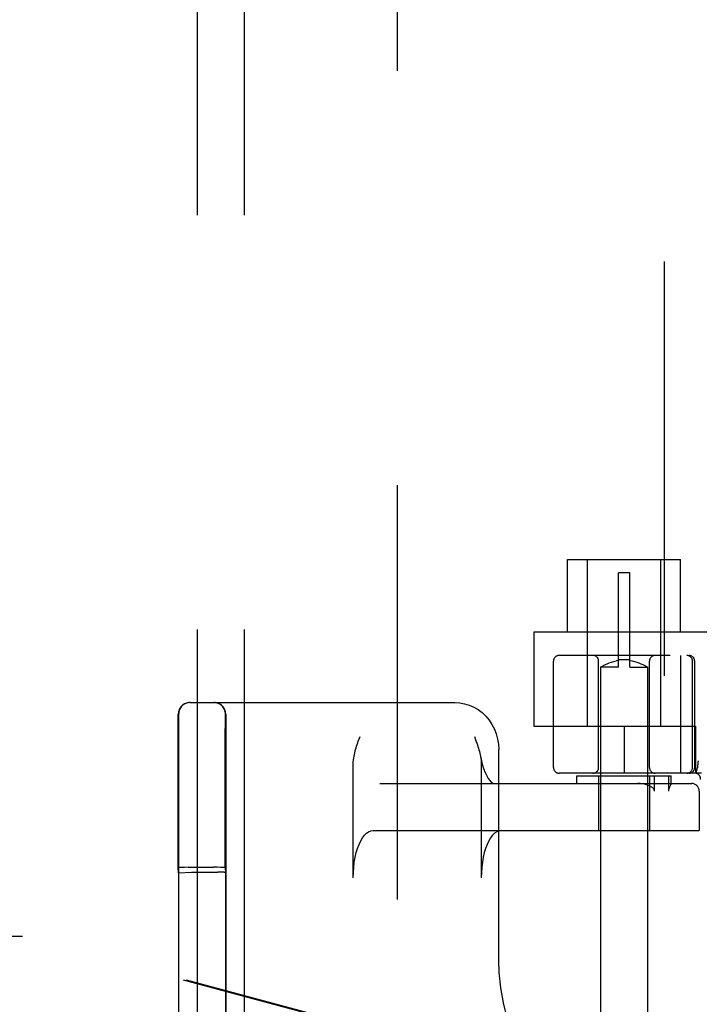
# Model space of a CAD drawing. Header units: inches. Extents: x 0 to 200, y 0 to 129.
# Tile 53 of 118: x 96.32 to 98.13, y 49.2 to 51.81. Entities that reach past the tile are written whole.
import ezdxf

# ---------------------------------------------------------------- set-up
doc = ezdxf.new("R2010")
doc.units = ezdxf.units.IN
doc.header["$LTSCALE"] = 11
doc.header["$MEASUREMENT"] = 0
doc.linetypes.add('HIDDEN', pattern=[0.2, 0.1, -0.1])
for name, color, linetype in [('DEFAULT_2', 8, 'HIDDEN'), ('DOOR_ASSEMBLY', 7, 'CONTINUOUS'), ('SUBPANEL', 7, 'CONTINUOUS')]:
    doc.layers.add(name, color=color, linetype=linetype)

msp = doc.modelspace()

# ---------------------------------------------------------------- linework, layer by layer
at = {"layer": 'DEFAULT_2', "color": 8, "linetype": 'HIDDEN'}
for p, q in [((97.3265, 79.1778), (97.3265, 18.0738)), ((97.7788, 50.3808), (98.0788, 50.3808)), ((97.7788, 50.1878), (97.7788, 50.3808)), ((97.8313, 49.9383), (97.8313, 50.3808)), ((98.0263, 49.9383), (98.0263, 50.3808)), ((98.0788, 50.1878), (98.0788, 50.3808)), ((97.9438, 50.3448), (97.9138, 50.3448)), ((97.9138, 50.0948), (97.9138, 50.3448)), ((97.9438, 50.0948), (97.9438, 50.3448)), ((98.1688, 50.1878), (97.6888, 50.1878)), ((97.6888, 50.1878), (97.6888, 49.9383)), ((97.7413, 49.8283), (97.7413, 50.1108)), ((100.2513, 50.1258), (97.7563, 50.1258)), ((97.8613, 49.8283), (97.8613, 50.1108)), ((97.895, 50.108), (97.9012, 50.1099)), ((97.9011, 50.1099), (97.9074, 50.1115)), ((97.9138, 50.1127), (97.9074, 50.1115)), ((97.9438, 50.114), (97.9138, 50.114)), ((97.9438, 50.1127), (97.9502, 50.1115)), ((97.9502, 50.1115), (97.9565, 50.1099)), ((97.9564, 50.1099), (97.9625, 50.108)), ((97.9963, 49.8283), (97.9963, 50.1108)), ((98.0786, 50.1258), (98.0786, 49.8133)), ((98.1106, 49.8283), (98.1106, 50.1108)), ((98.1163, 49.8283), (98.1163, 50.1108)), ((97.8666, 50.095), (97.8663, 50.0948)), ((97.9138, 50.0948), (97.8663, 50.0948)), ((97.8663, 50.0948), (97.8663, 46.6448)), ((97.8666, 50.095), (97.8695, 50.0966)), ((97.8695, 50.0966), (97.8721, 50.0979)), ((97.8721, 50.0979), (97.8754, 50.0996)), ((97.8753, 50.0996), (97.8794, 50.1016)), ((97.8793, 50.1015), (97.8841, 50.1037)), ((97.884, 50.1037), (97.8894, 50.1059)), ((97.8893, 50.1059), (97.8951, 50.108)), ((97.9438, 50.0948), (97.9913, 50.0948)), ((97.9625, 50.108), (97.9683, 50.1059)), ((97.9682, 50.1059), (97.9736, 50.1037)), ((97.9735, 50.1037), (97.9782, 50.1015)), ((97.9782, 50.1016), (97.9822, 50.0996)), ((97.9822, 50.0996), (97.9855, 50.0979)), ((97.9855, 50.0979), (97.9881, 50.0966)), ((97.988, 50.0966), (97.9909, 50.095)), ((97.9913, 50.0948), (97.9913, 46.6448)), ((96.7763, 50.0008), (97.4799, 50.0008)), ((96.7451, 49.9117), (96.7452, 49.9533)), ((96.7461, 49.9698), (96.7461, 47.2818)), ((96.8701, 49.9116), (96.8702, 49.9532)), ((96.8711, 49.9698), (96.8711, 47.2818)), ((97.6888, 49.9383), (98.1188, 49.9383)), ((97.9288, 49.9383), (97.9288, 49.8133)), ((98.1188, 49.9383), (98.1188, 49.8133)), ((96.745, 49.822), (96.7451, 49.9117)), ((96.87, 49.8221), (96.8701, 49.9116)), ((97.5961, 49.3172), (97.5961, 49.8758)), ((96.87, 49.7034), (96.87, 49.8221)), ((97.2097, 49.5358), (97.2097, 49.8373)), ((97.5497, 49.8373), (97.5497, 49.5358)), ((98.1201, 49.8129), (98.1235, 49.8274)), ((98.1236, 49.8279), (98.1235, 49.8274)), ((96.745, 49.7029), (96.745, 49.822)), ((98.134, 49.8133), (97.7563, 49.8133)), ((97.8038, 49.8058), (98.0538, 49.8058)), ((97.8038, 49.7858), (97.8038, 49.8058)), ((97.8613, 49.8058), (97.8613, 49.6608)), ((97.9963, 49.8058), (97.9963, 49.6608)), ((98.0097, 49.7658), (98.0097, 49.8058)), ((98.0464, 49.8058), (98.0464, 49.7658)), ((98.0538, 49.7856), (98.0538, 49.8058)), ((97.2805, 49.7858), (98.1084, 49.7858)), ((98.0519, 49.7812), (98.0501, 49.7776)), ((98.0537, 49.7858), (98.0538, 49.7857)), ((98.1282, 49.7658), (98.1282, 49.6608)), ((98.1284, 49.7658), (98.1284, 49.6608)), ((96.7449, 49.5627), (96.745, 49.7029)), ((96.8699, 49.5627), (96.87, 49.7034)), ((97.2624, 49.6608), (98.1284, 49.6608)), ((96.7457, 49.5489), (96.7449, 49.5627)), ((96.7619, 49.5632), (96.754, 49.5631)), ((96.771, 49.5633), (96.7619, 49.5632)), ((96.771, 49.5633), (96.8389, 49.5633)), ((96.8484, 49.5633), (96.8389, 49.5633)), ((96.8699, 49.5627), (96.8706, 49.5498)), ((96.7457, 49.5489), (96.7806, 49.5502)), ((96.7457, 47.7027), (96.7457, 49.5489)), ((96.7806, 49.5502), (96.8506, 49.5502)), ((96.7806, 47.7014), (96.7806, 49.5502)), ((96.8706, 49.5498), (96.8706, 47.7017))]:
    msp.add_line(p, q, dxfattribs=at)
for points in [[(97.9913, 50.0948), (97.9909, 50.095), (97.9899, 50.0956)], [(97.4799, 50.0008), (97.4928, 50), (97.5055, 49.9977), (97.5179, 49.9939), (97.5299, 49.9887), (97.5413, 49.982), (97.552, 49.9739), (97.5617, 49.9646), (97.5705, 49.9542), (97.5781, 49.9427), (97.5845, 49.9304), (97.5895, 49.9174), (97.5932, 49.9038), (97.5954, 49.8899), (97.5961, 49.8758)], [(96.7452, 49.9533), (96.7453, 49.9676), (96.7453, 49.9691), (96.7453, 49.9698)], [(96.8702, 49.9532), (96.8703, 49.9676), (96.8703, 49.9691), (96.8703, 49.9698)], [(97.2232, 49.898), (97.2262, 49.9065), (97.2278, 49.9108)], [(97.5315, 49.9108), (97.5347, 49.902), (97.5362, 49.8976), (97.5378, 49.8933), (97.5393, 49.8889), (97.5407, 49.8844), (97.5421, 49.88), (97.5434, 49.8755), (97.5446, 49.871), (97.5458, 49.8664), (97.5468, 49.8617)], [(97.2097, 49.8373), (97.2099, 49.843), (97.2103, 49.8484), (97.211, 49.8535), (97.2118, 49.8583), (97.2127, 49.863), (97.2138, 49.8675), (97.2149, 49.8719), (97.2161, 49.8762), (97.2174, 49.8806), (97.2188, 49.885), (97.2202, 49.8893), (97.2217, 49.8936), (97.2232, 49.898)], [(97.5468, 49.8617), (97.549, 49.8507), (97.5521, 49.8376), (97.5557, 49.8257), (97.5597, 49.8153), (97.564, 49.8064), (97.5683, 49.7992), (97.5725, 49.7937), (97.5763, 49.7897), (97.5797, 49.7873), (97.5824, 49.7861), (97.5843, 49.7858)], [(97.5477, 49.8573), (97.5485, 49.8522), (97.5491, 49.8473), (97.5495, 49.8424), (97.5497, 49.8373)], [(98.1256, 49.8462), (98.1251, 49.8418), (98.1246, 49.8373), (98.1241, 49.8327), (98.1236, 49.8279)], [(97.9978, 49.7786), (97.9935, 49.7806), (97.9887, 49.7823), (97.9835, 49.7837), (97.9778, 49.7848), (97.9715, 49.7855), (97.9648, 49.7858)], [(98.0097, 49.7658), (98.0095, 49.7672), (98.0091, 49.7685), (98.0085, 49.7697), (98.0078, 49.7708), (98.0069, 49.7719), (98.006, 49.7729), (98.0049, 49.7739), (98.0037, 49.7749), (98.0024, 49.7759), (98.0009, 49.7768), (97.9994, 49.7777), (97.9978, 49.7786)], [(98.0501, 49.7776), (98.0496, 49.7766), (98.0491, 49.7756), (98.0486, 49.7746), (98.0482, 49.7735), (98.0477, 49.7724), (98.0473, 49.7712), (98.047, 49.77), (98.0467, 49.7686), (98.0465, 49.7672), (98.0464, 49.7658)], [(98.0538, 49.7857), (98.0537, 49.7853), (98.0536, 49.7849), (98.0533, 49.7843), (98.053, 49.7836), (98.0527, 49.7829), (98.0523, 49.7821), (98.0519, 49.7812)], [(97.2097, 49.5358), (97.21, 49.5499), (97.211, 49.5636), (97.2126, 49.5771), (97.2149, 49.59), (97.2177, 49.6023), (97.2212, 49.6137), (97.2251, 49.6242), (97.2295, 49.6335), (97.2343, 49.6416), (97.2395, 49.6484), (97.245, 49.6538), (97.2506, 49.6577), (97.2564, 49.66), (97.2624, 49.6608)], [(97.6024, 49.6608), (97.5964, 49.66), (97.5907, 49.6577), (97.585, 49.6538), (97.5795, 49.6484), (97.5743, 49.6416), (97.5695, 49.6335), (97.5651, 49.6242), (97.5612, 49.6137), (97.5577, 49.6023), (97.5549, 49.59), (97.5526, 49.5771), (97.551, 49.5636), (97.55, 49.5499), (97.5497, 49.5358)], [(96.754, 49.5631), (96.7509, 49.5631), (96.7483, 49.563), (96.7464, 49.5629), (96.7453, 49.5628), (96.7449, 49.5627)], [(96.8699, 49.5627), (96.8695, 49.5628), (96.8684, 49.5629), (96.8665, 49.563), (96.864, 49.5631), (96.8608, 49.5631), (96.8571, 49.5632), (96.8484, 49.5633)], [(97.997, 48.8179), (97.9652, 48.8239), (97.9287, 48.8338), (97.8931, 48.847), (97.8585, 48.8633), (97.8253, 48.8826), (97.7936, 48.9048), (97.7637, 48.9298), (97.7358, 48.9572), (97.71, 48.9871), (97.6866, 49.019), (97.6656, 49.053), (97.6472, 49.0886), (97.6314, 49.1257), (97.6185, 49.1641), (97.6085, 49.2034), (97.6014, 49.2434), (97.5973, 49.2838), (97.5961, 49.3172)]]:
    msp.add_lwpolyline(points, dxfattribs=at)
for centre, radius, start, end in [((97.7563, 50.1108), 0.015, 90, 180), ((97.8463, 50.1108), 0.015, 0, 90), ((98.0113, 50.1108), 0.015, 90, 180), ((98.0956, 50.1108), 0.015, 0, 90), ((98.1013, 50.1108), 0.015, 0, 90), ((96.7763, 49.9698), 0.031, 90, 180), ((96.7771, 49.9698), 0.031, 90, 180), ((96.8393, 49.9698), 0.031, 0, 90), ((96.8401, 49.9698), 0.031, 0, 90), ((97.7563, 49.8283), 0.015, 180, 270), ((97.8463, 49.8283), 0.015, 270, 360), ((98.0113, 49.8283), 0.015, 180, 270), ((98.0956, 49.8283), 0.015, 270, 360), ((98.1013, 49.8283), 0.015, 270, 360), ((98.1167, 49.7983), 0.015, 353.0043, 90), ((98.1082, 49.7658), 0.02, 0, 90), ((98.1084, 49.7658), 0.02, 0, 90)]:
    msp.add_arc(centre, radius, start, end, dxfattribs=at)
msp.add_ellipse((96.8506, 49.5498), major_axis=(0.02, 0), ratio=0.017455, start_param=0.000895, end_param=1.571692, dxfattribs=at)
at = {"layer": 'DOOR_ASSEMBLY', "color": 8, "linetype": 'HIDDEN'}
for p, q in [((98.035, 79.7718), (98.035, 17.4798)), ((96.011, 49.3808), (96.332, 49.3808)), ((97.8217, 48.9785), (96.3243, 49.3808)), ((97.8294, 48.9785), (96.332, 49.3808))]:
    msp.add_line(p, q, dxfattribs=at)
at = {"layer": 'SUBPANEL', "color": 8, "linetype": 'HIDDEN'}
for p, q in [((96.7953, 76.5945), (96.7953, 20.657)), ((96.9203, 76.5945), (96.9203, 20.657))]:
    msp.add_line(p, q, dxfattribs=at)

doc.saveas('drawing.dxf')
